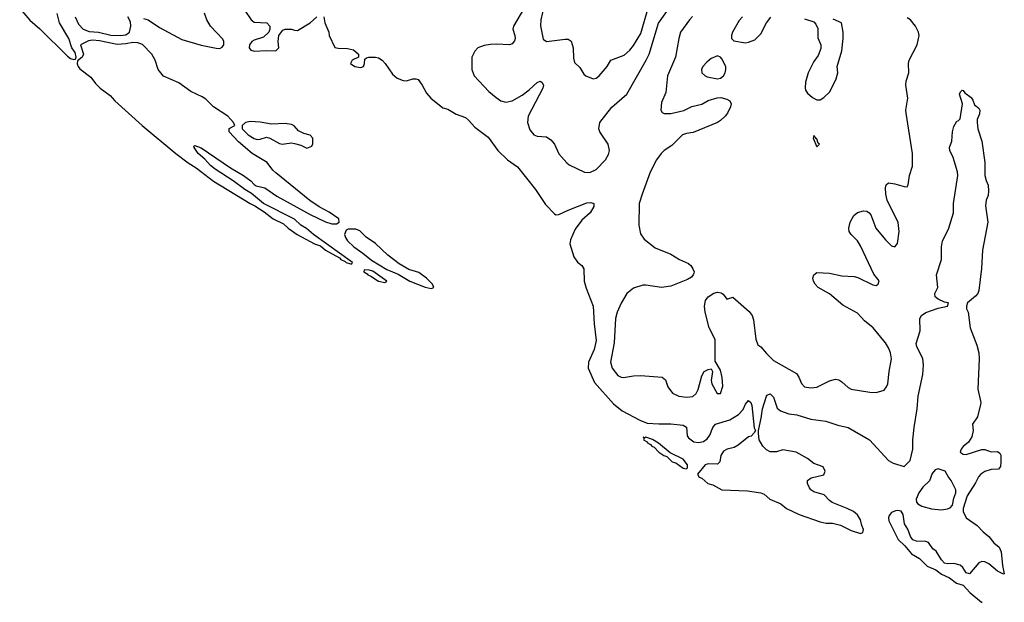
# Model space of a CAD drawing. Header units: inches. Extents: x 1552611 to 1694776, y 811966 to 917215.
# Tile 1 of 256: x 1581443 to 1587775, y 811966 to 815711. Entities that reach past the tile are written whole.
import ezdxf

# ---------------------------------------------------------------- set-up
doc = ezdxf.new("R2010")
doc.units = ezdxf.units.IN
doc.header["$MEASUREMENT"] = 0
doc.layers.add('B5881', color=7, linetype='Continuous')

msp = doc.modelspace()

# ---------------------------------------------------------------- linework, layer by layer
at = {"layer": 'B5881', "color": 5}
for points, elevation in [([(1581442.9, 815782.9), (1581508.3, 815708.3), (1581572.8, 815652.8), (1581750, 815477.2), (1581770, 815461.3), (1581790, 815455.3), (1581802.7, 815457.3), (1581806.9, 815470), (1581798.9, 815498.9), (1581777.4, 815530), (1581759.3, 815590), (1581699.4, 815690), (1581684, 815750)], 680), ([(1582238, 815718), (1582270, 815710.6), (1582340.9, 815660.9), (1582484.5, 815584.5), (1582610, 815547), (1582707.1, 815527.1), (1582730, 815526.5), (1582746, 815534), (1582756, 815550), (1582756, 815570), (1582750, 815586), (1582669.3, 815670), (1582646, 815710), (1582632.3, 815752.3)], 680), ([(1582890.4, 815770.4), (1582930.5, 815710.5), (1582950, 815694.8), (1583032, 815690), (1583051, 815670), (1583051.3, 815650), (1583044.7, 815630), (1583010, 815599), (1582950, 815579.3), (1582936, 815570), (1582920.7, 815550), (1582919.1, 815530), (1582930, 815514.8), (1582950, 815508.2), (1583030, 815513.4), (1583089.1, 815510.9), (1583109, 815530), (1583105.2, 815570), (1583108.7, 815610), (1583136, 815644), (1583150, 815650.7), (1583190, 815650.8), (1583210, 815642.8), (1583230, 815641), (1583310, 815690.5), (1583353.2, 815730)], 680), ([(1584689.4, 815790), (1584619.4, 815670), (1584613.4, 815650), (1584626.6, 815610), (1584629.4, 815590), (1584624.9, 815575.1), (1584610, 815555.9), (1584591.8, 815548.2), (1584510, 815554.4), (1584470, 815552.3), (1584430, 815545.6), (1584390, 815529.1), (1584370, 815507.8), (1584351.5, 815470), (1584350.5, 815390), (1584365.3, 815350), (1584460.6, 815250), (1584506.7, 815210), (1584536, 815190), (1584570, 815180.1), (1584610, 815188.5), (1584673.9, 815226.1), (1584720, 815260), (1584770, 815307.4), (1584790, 815315.3), (1584800.7, 815310), (1584811, 815291), (1584808, 815270), (1584712, 815090), (1584707.5, 815050), (1584723.1, 815003.1), (1584750, 814971.6), (1584770, 814961.6), (1584830, 814957.1), (1584858.9, 814938.9), (1584883.2, 814910), (1584910, 814847.8), (1584961.2, 814790), (1584977.5, 814777.5), (1585074, 814730), (1585110, 814728.7), (1585150, 814748.7), (1585210.3, 814810), (1585230, 814844.2), (1585235.6, 814870), (1585226.2, 814910), (1585174.4, 814990), (1585168.2, 815010), (1585174.1, 815050), (1585250, 815148.7), (1585347.4, 815232.6), (1585471.6, 815450), (1585490.3, 815490), (1585550, 815689.1), (1585630, 815799.7)], 720), ([(1584816.3, 815803.7), (1584793.6, 815710), (1584791.5, 815671.6), (1584810, 815586), (1584830.4, 815570.4), (1584950, 815585.5), (1584970, 815584.6), (1584990, 815572.4), (1585002.3, 815530), (1585003.4, 815463.4), (1585010, 815436), (1585044.1, 815404.1), (1585070, 815361), (1585084.7, 815350), (1585130, 815330.8), (1585150, 815334.8), (1585170, 815350.8), (1585220.5, 815410), (1585245.4, 815450), (1585330, 815482.4), (1585366.1, 815513.9), (1585390, 815544.9), (1585436.9, 815623.1), (1585486.8, 815793.2)], 740), ([(1581799.3, 815730), (1581822, 815682), (1581850, 815650.3), (1581890, 815635.6), (1581950, 815631.6), (1582030, 815610.3), (1582091.6, 815608.4), (1582126, 815614), (1582148.7, 815630), (1582158, 815670), (1582156.4, 815696.4), (1582138, 815730)], 680), ([(1583399.1, 815730), (1583404.9, 815690), (1583430.5, 815630), (1583434, 815610), (1583470, 815532), (1583490, 815526.8), (1583550, 815526), (1583590, 815516), (1583622, 815490), (1583622, 815470), (1583582, 815450), (1583571.3, 815430), (1583598, 815410), (1583636.2, 815403.8), (1583654, 815410), (1583661.2, 815430), (1583663.1, 815456.9), (1583674, 815466), (1583689.2, 815470.8), (1583730, 815470.6), (1583750, 815464.9), (1583773.4, 815450), (1583793, 815430), (1583840.3, 815360.3), (1583870, 815334.9), (1583910, 815319.3), (1583930, 815318.4), (1583970.8, 815330.8), (1583990, 815331.3), (1584005.4, 815325.4), (1584030.9, 815290.9), (1584058.3, 815238.3), (1584085.8, 815205.8), (1584164.9, 815145), (1584196.4, 815136.4), (1584250, 815103.6), (1584310, 815081.5), (1584330, 815066), (1584370, 815020.3), (1584455.9, 814955.9), (1584518.3, 814870), (1584580.3, 814810), (1584644.2, 814764.2), (1584759.6, 814619.6), (1584823.8, 814523.8), (1584882, 814462), (1584890, 814457.1), (1584910, 814459.3), (1584970, 814487.4), (1585090, 814532.6), (1585116.7, 814536.7), (1585136, 814530), (1585136, 814510), (1585110.8, 814470), (1585058.1, 814421.9), (1585015.8, 814364.2), (1584985.1, 814294.9), (1584979.7, 814270), (1585006.5, 814186.5), (1585030, 814152.4), (1585057.3, 814130), (1585070.4, 814110.4), (1585073.8, 814030), (1585085.8, 813985.8), (1585130.2, 813870), (1585136.6, 813756.6), (1585149.2, 813649.2), (1585136.8, 813590), (1585101.5, 813510), (1585099.2, 813470), (1585139.9, 813379.9), (1585260.8, 813240.8), (1585317.6, 813197.6), (1585430, 813135.8), (1585478, 813118), (1585552.7, 813112.8), (1585630, 813113.6), (1585710, 813105.3), (1585730, 813092.2), (1585736.2, 813036.2), (1585743.1, 813023.1), (1585778.2, 812998.3), (1585810, 812994.1), (1585840.4, 812999.6), (1585863.8, 813016.2), (1585880.3, 813039.6), (1585900.7, 813090), (1585917.6, 813110), (1586010, 813138.2), (1586065.9, 813174.1), (1586094.6, 813205.4), (1586110, 813238.8), (1586130, 813264), (1586144, 813250), (1586151.8, 813230), (1586166.8, 813086.8), (1586174, 813070), (1586165.4, 813054.6), (1586146, 813034), (1586130, 813028.7), (1586063.4, 812976.6), (1586038, 812962), (1585992, 812950), (1585970, 812937.2), (1585950.8, 812910), (1585946, 812870), (1585930, 812854), (1585870, 812856), (1585850, 812849), (1585802, 812790), (1585812, 812770), (1585830, 812764), (1585867.7, 812730), (1585900.3, 812720.3), (1585959.1, 812690), (1586123.4, 812683.4), (1586210, 812669.2), (1586230, 812660.4), (1586267.5, 812630), (1586338.5, 812598.5), (1586373.8, 812570), (1586454.9, 812530), (1586590, 812483.6), (1586630, 812475.3), (1586670, 812474), (1586722, 812462), (1586790, 812427), (1586850, 812408.7), (1586866, 812414), (1586870, 812434), (1586858.8, 812458.8), (1586850, 812497.2), (1586830, 812529.3), (1586805.2, 812550), (1586765.2, 812570), (1586668.2, 812608.2), (1586650, 812619.5), (1586616.2, 812656.2), (1586550, 812676.2), (1586529.6, 812689.6), (1586521.3, 812701.3), (1586509.4, 812730), (1586509.2, 812750), (1586533.6, 812766.4), (1586613.6, 812786.4), (1586622.7, 812810), (1586610, 812836), (1586550, 812859), (1586508.7, 812890), (1586435.3, 812930), (1586350, 812945.2), (1586310, 812933.2), (1586270, 812933.2), (1586246, 812946), (1586222, 812970), (1586198, 813010), (1586194, 813050), (1586194, 813070), (1586211.4, 813148.6), (1586218.9, 813210), (1586245.4, 813290), (1586250, 813298), (1586270, 813306.8), (1586290, 813284.7), (1586313.1, 813213.1), (1586336.3, 813196.3), (1586390, 813178.2), (1586440.7, 813170), (1586530, 813144.2), (1586626.8, 813130), (1586704, 813104), (1586770, 813088.7), (1586907.7, 813010), (1587030, 812877.3), (1587059.9, 812859.9), (1587130, 812838.8), (1587170, 812877.3), (1587187.1, 812950), (1587185.5, 813010), (1587194.7, 813090), (1587215, 813210), (1587221.7, 813290), (1587250.3, 813429.7), (1587256.1, 813490), (1587250.8, 813530), (1587212.8, 813610), (1587208.2, 813630), (1587232.8, 813710), (1587231.3, 813790), (1587243.2, 813810), (1587270, 813828.7), (1587350, 813856.3), (1587409.2, 813870), (1587415.3, 813890), (1587390, 813895), (1587350, 813914.5), (1587331.1, 813930), (1587328.9, 813950), (1587346.3, 813990), (1587338.2, 814070), (1587369.9, 814170), (1587371.2, 814250), (1587377.2, 814290), (1587415.1, 814364.9), (1587447.6, 814470), (1587447, 814530), (1587476.8, 814710), (1587473.7, 814733.7), (1587445.6, 814825.6), (1587423.5, 814870), (1587422, 814890), (1587438.3, 814930), (1587441.6, 814990), (1587450, 815024.7), (1587470, 815058), (1587479, 815061), (1587490, 815074), (1587505.7, 815170), (1587487.5, 815232.5), (1587492.1, 815247.9), (1587503.1, 815256.9), (1587510, 815256), (1587521.3, 815241.3), (1587560.7, 815210), (1587572.8, 815192.8), (1587584.1, 815164.1), (1587610, 815142.8), (1587618, 815130), (1587615.2, 815104.8), (1587600.4, 815070), (1587599.3, 815050), (1587604.4, 815010), (1587630.9, 814930.9), (1587650, 814792), (1587650.6, 814710), (1587657.3, 814677.3), (1587670, 814648), (1587673.8, 814610), (1587670, 814581.6), (1587658.4, 814550), (1587654.6, 814514.6), (1587669.4, 814410), (1587634.1, 814230), (1587628.1, 814111.9), (1587612, 813970), (1587604, 813950), (1587590, 813934), (1587537.2, 813890), (1587532.2, 813870), (1587531.6, 813851.6), (1587542.6, 813830), (1587556.3, 813730), (1587598.6, 813618.6), (1587611.8, 813570), (1587613.8, 813530), (1587604.4, 813335.6), (1587623.2, 813250), (1587622.2, 813237.8), (1587602.4, 813157.6), (1587570.4, 813110), (1587573.8, 813070), (1587565.9, 813030), (1587543.6, 812996.4), (1587510, 812968.4), (1587497.5, 812950), (1587492, 812930), (1587510, 812917.3), (1587530, 812916.9), (1587630, 812948.4), (1587650, 812947.7), (1587690, 812933.4), (1587730, 812935.8), (1587745.1, 812925.1), (1587752, 812912), (1587753.4, 812870), (1587750, 812839), (1587737.4, 812822.6), (1587690, 812819.3), (1587650, 812807.2), (1587622.8, 812790), (1587608, 812772), (1587590, 812734.5), (1587536, 812650), (1587510.4, 812570), (1587510.4, 812550), (1587528.8, 812508.8), (1587600.3, 812460.3), (1587638.9, 812418.9), (1587674.4, 812390), (1587707.3, 812347.3), (1587741.4, 812321.4), (1587755.2, 812290), (1587763, 812203), (1587774.8, 812150), (1587770, 812147), (1587730, 812165.4), (1587674.4, 812214.4), (1587650, 812226.9), (1587630, 812228.2), (1587610, 812218.7), (1587550, 812149), (1587530, 812155.3), (1587509, 812190), (1587490, 812205.2), (1587450, 812215.1), (1587410, 812212.3), (1587390, 812218), (1587370, 812239.3), (1587335.6, 812295.6), (1587315.3, 812310), (1587288, 812350), (1587270, 812357.2), (1587210, 812358.7), (1587187, 812367), (1587172.4, 812390), (1587155.4, 812435.4), (1587134, 812470), (1587124.7, 812530), (1587110.9, 812550.9), (1587090, 812556.8), (1587074.8, 812554.8), (1587050, 812542.7), (1587035.3, 812524.7), (1587030.2, 812510), (1587031.5, 812490), (1587092.8, 812370), (1587134.9, 812330), (1587178.6, 812278.6), (1587230, 812247.3), (1587277.7, 812197.7), (1587334.4, 812174.4), (1587370, 812147.2), (1587423.4, 812123.4), (1587467.7, 812090), (1587510, 812076.3), (1587553.1, 812030), (1587628, 811968), (1587631.6, 811966.1)], 680), ([(1585769.7, 815730.3), (1585749.3, 815710.7), (1585693.2, 815630), (1585681.3, 815590), (1585660.1, 815470), (1585608.9, 815350), (1585597.3, 815242.7), (1585570, 815179.6), (1585566.5, 815130), (1585574.5, 815114.5), (1585587.3, 815107.3), (1585630, 815107.3), (1585713.1, 815126.9), (1585766.1, 815153.9), (1585830, 815167.6), (1585870, 815192.4), (1585928.7, 815208.7), (1585952, 815210), (1585990, 815199.3), (1586010.7, 815190), (1586019.1, 815170), (1586014.4, 815150), (1585993.7, 815110), (1585980.3, 815090), (1585950, 815062.2), (1585930, 815049.8), (1585774.4, 814985.6), (1585730, 814979.3), (1585705.2, 814970), (1585637.4, 814902.6), (1585587.5, 814870), (1585567.2, 814850), (1585538.4, 814810), (1585496.3, 814730), (1585444.9, 814590), (1585427.5, 814530), (1585424.7, 814390), (1585435.2, 814335.2), (1585459.3, 814299.3), (1585530, 814244.2), (1585630, 814202.7), (1585685.2, 814170), (1585744.1, 814144.1), (1585759.6, 814130), (1585772.2, 814110), (1585779.5, 814090), (1585778, 814082), (1585774.9, 814070), (1585763.2, 814056.8), (1585738.5, 814041.5), (1585630, 813999.1), (1585570, 813990.4), (1585470, 814004.9), (1585450, 814003.6), (1585390, 813984.2), (1585348.2, 813951.8), (1585310, 813888.4), (1585285.5, 813830), (1585274.8, 813790), (1585265.3, 813634.7), (1585241.3, 813510), (1585254, 813470), (1585290, 813424.8), (1585310, 813412.9), (1585326, 813410), (1585390, 813422.4), (1585435.6, 813424.4), (1585573.5, 813413.5), (1585596.7, 813396.7), (1585611.4, 813350), (1585640.3, 813310), (1585682, 813290), (1585730, 813285.2), (1585770.8, 813289.2), (1585792.9, 813307.1), (1585805.1, 813334.9), (1585830, 813422.6), (1585843.6, 813450), (1585870, 813463), (1585890, 813466), (1585898.5, 813450), (1585888.8, 813391.2), (1585893.6, 813370), (1585927.8, 813307.8), (1585950, 813308.2), (1585965, 813355), (1585961.1, 813410), (1585950, 813458.4), (1585915.6, 813515.6), (1585915.2, 813655.2), (1585877.8, 813730), (1585851.4, 813830), (1585845.8, 813870), (1585853.3, 813906.7), (1585869.9, 813930.1), (1585906.6, 813953.4), (1585930, 813958.8), (1585954.2, 813954.2), (1585966.5, 813946.5), (1585990, 813915.5), (1586030, 813927.9), (1586134.9, 813834.9), (1586152.4, 813810), (1586162.5, 813782.5), (1586177.2, 813657.2), (1586190, 813621.7), (1586210, 813608), (1586244.9, 813564.9), (1586290, 813520.8), (1586437.5, 813437.5), (1586453.4, 813413.4), (1586470, 813371.7), (1586490, 813352), (1586530, 813343.5), (1586570, 813348.7), (1586650.5, 813389.5), (1586690, 813400.6), (1586710, 813395.4), (1586730, 813383.2), (1586770, 813346), (1586790, 813336.3), (1586910, 813316.5), (1586950, 813314.7), (1587002, 813330), (1587018, 813350), (1587025.7, 813370), (1587033.5, 813450), (1587049, 813530), (1587042.9, 813570), (1587030, 813601.1), (1587010, 813633.6), (1586930.5, 813730), (1586876, 813776), (1586830, 813825.5), (1586735.6, 813875.6), (1586650, 813948.8), (1586578.4, 813990), (1586557.6, 814010), (1586547.3, 814030), (1586544.5, 814050), (1586549.6, 814070.4), (1586570, 814084.9), (1586650, 814081.1), (1586730, 814063.5), (1586810, 814059.7), (1586833, 814053), (1586930, 814006.9), (1586950, 814002.8), (1586962.9, 814010), (1586970, 814032), (1586935.7, 814075.7), (1586850, 814258), (1586830, 814289.8), (1586789.7, 814330), (1586777.2, 814350), (1586774.2, 814370), (1586782.9, 814410), (1586807.2, 814452.8), (1586830, 814471.2), (1586870, 814481.2), (1586890, 814479.6), (1586906.4, 814470), (1586915.7, 814455.7), (1586947.6, 814370), (1587010, 814295.2), (1587050, 814257.8), (1587070, 814250.4), (1587087.7, 814272.3), (1587099.3, 814350), (1587093, 814407), (1587021.8, 814550), (1587012, 814590), (1587009.7, 814630.3), (1587016, 814650), (1587030, 814662), (1587070, 814656.5), (1587130, 814638), (1587150, 814636), (1587157, 814650), (1587165.4, 814710), (1587184.4, 814770), (1587184.4, 814850), (1587143.1, 815110), (1587142.4, 815130), (1587154.4, 815205.6), (1587140.7, 815290), (1587143.5, 815316.5), (1587160.7, 815370), (1587159.4, 815430), (1587163.5, 815450), (1587213.7, 815550), (1587226.9, 815610), (1587224, 815630), (1587204.7, 815670), (1587171.3, 815710), (1587150, 815723.1)], 720), ([(1586090.7, 815730), (1586070, 815705.2), (1586026.8, 815630), (1586020.7, 815610), (1586021, 815590), (1586034.8, 815574.8), (1586110, 815563), (1586130, 815565.5), (1586170, 815581.6), (1586210, 815619.1), (1586245.6, 815690), (1586273.6, 815726.4)], 740), ([(1586490, 815715.5), (1586550, 815698), (1586562.8, 815682.8), (1586575.2, 815655.2), (1586574.8, 815594.8), (1586594.8, 815550), (1586594.4, 815525.6), (1586578.5, 815481.5), (1586550, 815442), (1586512.7, 815370), (1586495.8, 815310), (1586493.2, 815273.2), (1586497.3, 815257.3), (1586510, 815238), (1586542, 815210), (1586570, 815196), (1586590, 815196), (1586614, 815210), (1586651.9, 815248.1), (1586692.7, 815330), (1586703.7, 815370), (1586700.9, 815410), (1586729.4, 815510), (1586739.5, 815590), (1586739.3, 815630), (1586728, 815690), (1586673.2, 815713.2)], 740)]:
    msp.add_lwpolyline(points, dxfattribs=dict(at, elevation=elevation))
for points, elevation in [([(1581910, 815579.7), (1581884.4, 815575.6), (1581834.8, 815550), (1581852.6, 815490), (1581845.5, 815470), (1581814.4, 815445.6), (1581812.7, 815427.3), (1581818.6, 815410), (1581830, 815395.6), (1581900.5, 815340.5), (1581930, 815301.1), (1581961.1, 815270), (1582024.6, 815224.6), (1582055.3, 815190), (1582230.2, 815030), (1582446.2, 814850), (1582526.5, 814790), (1582578.7, 814758.7), (1582690, 814672.1), (1582924.2, 814530), (1582955.4, 814515.4), (1583015.9, 814475.9), (1583073.4, 814430), (1583138.9, 814398.9), (1583170.3, 814370), (1583228, 814330), (1583338.4, 814270), (1583377, 814257), (1583410.5, 814230), (1583500.3, 814180.3), (1583508.8, 814170), (1583537, 814157), (1583542, 814150), (1583570, 814142), (1583579.3, 814140.7), (1583584, 814150), (1583333.2, 814330), (1583287.8, 814367.8), (1583250, 814389.5), (1583209.7, 814429.7), (1583009.7, 814529.7), (1582934, 814594), (1582890, 814619.6), (1582815.8, 814675.8), (1582699.5, 814750), (1582670, 814774), (1582634, 814814), (1582589.8, 814849.8), (1582564, 814890), (1582563.1, 814896.9), (1582570, 814902), (1582610, 814887.3), (1582798.9, 814758.9), (1582882, 814710), (1582930, 814674), (1582951.3, 814651.3), (1582963.8, 814643.8), (1583018.8, 814630), (1583097.3, 814577.3), (1583310, 814458), (1583410, 814410.7), (1583450, 814398.8), (1583480.4, 814399.6), (1583498, 814410), (1583495.3, 814430), (1583432.9, 814472.9), (1583367.8, 814507.8), (1583309.7, 814549.7), (1583090, 814726.6), (1583070, 814744.5), (1583033.4, 814793.4), (1582937.2, 814850), (1582850, 814926), (1582789, 814990), (1582788.9, 815011.1), (1582826, 815030), (1582818, 815050), (1582782, 815090), (1582689.2, 815150), (1582640.2, 815200.2), (1582615.6, 815215.6), (1582544, 815250), (1582465.4, 815305.4), (1582367.5, 815347.5), (1582332.7, 815390), (1582314, 815450), (1582293.2, 815490), (1582232.3, 815552.3), (1582202.7, 815562.7), (1582170, 815564.5), (1582125.1, 815554.9), (1582070, 815551.3), (1581955.4, 815575.4)], 680), ([(1585930, 815479.3), (1585890, 815460.7), (1585861.3, 815438.7), (1585835.5, 815410), (1585827.7, 815390), (1585830.6, 815370), (1585850.6, 815350), (1585864, 815344), (1585929.8, 815330.2), (1585950, 815335.3), (1585969.7, 815350), (1585979.7, 815370), (1585984.4, 815390), (1585983, 815410), (1585958.7, 815458.7), (1585949.6, 815469.6)], 740), ([(1582924, 815056), (1582894, 815050), (1582874, 815030), (1582874, 815010), (1582892, 814990), (1582912, 814970), (1582950, 814946.8), (1582970, 814941), (1582990, 814942), (1583030, 814954.8), (1583052, 814950), (1583114.4, 814914.4), (1583130, 814910.8), (1583190, 814918.8), (1583210, 814916), (1583250, 814904.7), (1583290, 814884.7), (1583322, 814898), (1583327.3, 814912.7), (1583328, 814950), (1583310, 814968), (1583270, 814979), (1583236.6, 814996.6), (1583207.6, 815027.6), (1583190, 815036.2), (1583150, 815042.9), (1583061.4, 815038.6), (1582990, 815052)], 680), ([(1586550, 814966), (1586544.7, 814950), (1586570, 814894), (1586586, 814910), (1586578, 814918), (1586570, 814946), (1586566, 814946)], 740), ([(1583604.7, 814364.7), (1583556, 814364), (1583542.8, 814357.2), (1583531, 814330), (1583537.3, 814310), (1583550.7, 814290), (1583590.7, 814250), (1583650.3, 814210.3), (1583704.8, 814164.8), (1583804.4, 814104.4), (1583875.9, 814075.9), (1583952, 814030), (1584050, 813991.3), (1584090, 813982), (1584106, 813990), (1584098, 814010), (1584059, 814050), (1584010, 814085.2), (1583945.6, 814105.6), (1583882.5, 814142.5), (1583810, 814198), (1583731.6, 814271.6), (1583670, 814313.2), (1583630, 814353.2)], 680), ([(1583658, 814102), (1583656.3, 814090), (1583677.8, 814077.8), (1583682, 814070), (1583701.8, 814061.8), (1583750, 814029.4), (1583790, 814022), (1583804, 814030), (1583714.5, 814094.5), (1583690, 814101.6)], 680), ([(1585452.7, 813027.3), (1585458, 813018), (1585455.5, 813010), (1585477.6, 812997.6), (1585481.1, 812990), (1585499.8, 812979.8), (1585507.2, 812970), (1585523.4, 812963.4), (1585554, 812930), (1585584.9, 812910), (1585603.5, 812903.5), (1585639.6, 812870), (1585663, 812863), (1585710, 812828.7), (1585730, 812824.9), (1585738, 812830), (1585738.4, 812850), (1585710, 812885.1), (1585625.9, 812925.9), (1585550, 812989.4), (1585512.8, 813012.8), (1585470, 813026.6), (1585463.1, 813023.1)], 680), ([(1587350, 812823.4), (1587330, 812818.1), (1587310, 812793.3), (1587294, 812746), (1587250, 812705.2), (1587225.3, 812670), (1587209, 812630), (1587210.3, 812610), (1587218.6, 812598.6), (1587243.8, 812583.8), (1587306.1, 812566.1), (1587370, 812560.2), (1587410, 812567.1), (1587425.8, 812574.2), (1587441.1, 812590), (1587450, 812636), (1587462.9, 812670), (1587463.7, 812690), (1587434, 812750), (1587413.9, 812773.9), (1587393.5, 812810)], 680)]:
    msp.add_lwpolyline(points, close=True, dxfattribs=dict(at, elevation=elevation))

doc.saveas('drawing.dxf')
